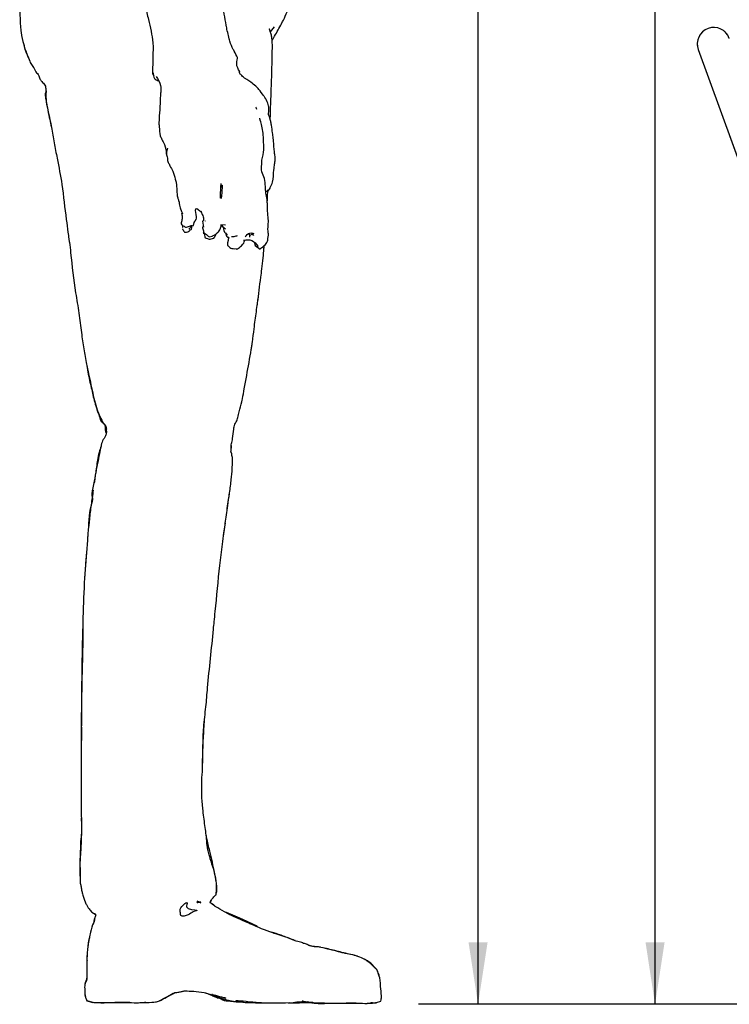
# Paper-space layout 'Sheet9' of a CAD drawing. Header units: inches. Extents: x 2.34 to 9.39, y 0.52 to 7.47.
# Tile 1 of 32: x 2.34 to 3.83, y 1.99 to 4.06. Entities that reach past the tile are written whole.
import ezdxf

# ---------------------------------------------------------------- set-up
doc = ezdxf.new("R2010")
doc.units = ezdxf.units.IN
doc.header["$MEASUREMENT"] = 0
doc.linetypes.add('PHANTOM', pattern=[0.5, 0.25, -0.05, 0.05, -0.05, 0.05, -0.05])
doc.layers.add('FORMAT', color=7, linetype='Continuous')
doc.styles.add('SLDTEXTSTYLE0', font='TXT', dxfattribs={"width": 0.75})
doc.dimstyles.new('SLDDIMSTYLE11', dxfattribs={"dimtxt": 0.104167, "dimasz": 0.13, "dimexe": 0, "dimexo": 0.0625, "dimgap": 0.026042, "dimtad": 0, "dimtih": 1, "dimtoh": 1, "dimdec": 1, "dimlfac": 18, "dimrnd": 1e-09, "dimzin": 12, "dimdsep": 46, "dimtxsty": 'SLDTEXTSTYLE0', "dimsah": 1, "dimcen": 0.09, "dimadec": 0, "dimazin": 3, "dimtfac": 1, "dimtdec": 1, "dimtofl": 0, "dimtmove": 0, "dimatfit": 3, "dimfxl": 1, "dimfrac": 2, "dimtolj": 1, "dimtzin": 12, "dimarcsym": 0})

# ---------------------------------------------------------------- blocks, each defined once
blk = doc.blocks.new('_D_76')
at = {"layer": 'FORMAT', "color": 7}
for p, q in [((5.9692, 6.7509), (3.1807, 6.7509)), ((3.3057, 6.7509), (3.3057, 5.1785)), ((3.1518, 5.1574), (3.1201, 5.1574)), ((3.1201, 5.1574), (3.1201, 4.9919)), ((3.4596, 5.1574), (3.4913, 5.1574)), ((3.4913, 5.1574), (3.4913, 4.9919)), ((3.1201, 4.9919), (3.1518, 4.9919)), ((3.4913, 4.9919), (3.4596, 4.9919)), ((3.3057, 1.9861), (3.3057, 4.8319)), ((4.0576, 1.9861), (3.1807, 1.9861))]:
    blk.add_line(p, q, dxfattribs=at)
for points in [[(3.3057, 6.7509), (3.2857, 6.6209), (3.3257, 6.6209)], [(3.3057, 1.9861), (3.3257, 2.1161), (3.2857, 2.1161)]]:
    blk.add_solid(points, dxfattribs=at)
at = {"layer": 'FORMAT', "color": 7, "char_height": 0.10417, "attachment_point": 1, "style": 'SLDTEXTSTYLE0'}
for s, insert in [('2178', (3.1518, 5.1261)), ('85.8', (3.1711, 4.9661))]:
    blk.add_mtext(s, dxfattribs=dict(at, insert=insert))
blk = doc.blocks.new('_D_78')
at = {"layer": 'FORMAT', "color": 7}
for p, q in [((4.8516, 5.714), (3.553, 5.714)), ((3.678, 5.714), (3.678, 4.5406)), ((3.524, 4.5195), (3.4923, 4.5195)), ((3.4923, 4.5195), (3.4923, 4.354)), ((3.8319, 4.5195), (3.8636, 4.5195)), ((3.8636, 4.5195), (3.8636, 4.354)), ((3.4923, 4.354), (3.524, 4.354)), ((3.8636, 4.354), (3.8319, 4.354)), ((3.678, 1.9861), (3.678, 4.194)), ((4.0576, 1.9861), (3.553, 1.9861))]:
    blk.add_line(p, q, dxfattribs=at)
for points in [[(3.678, 5.714), (3.658, 5.584), (3.698, 5.584)], [(3.678, 1.9861), (3.698, 2.1161), (3.658, 2.1161)]]:
    blk.add_solid(points, dxfattribs=at)
at = {"layer": 'FORMAT', "color": 7, "char_height": 0.10417, "attachment_point": 1, "style": 'SLDTEXTSTYLE0'}
for s, insert in [('1704', (3.524, 4.4883)), ('67.1', (3.5433, 4.3283))]:
    blk.add_mtext(s, dxfattribs=dict(at, insert=insert))

psp = doc.layouts.new('Sheet9')

# ---------------------------------------------------------------- linework, layer by layer
at = {"color": 7, "linetype": 'Continuous', "lineweight": 25}
for p, q in [((2.86899, 4.02998), (2.8773, 4.04088)), ((3.76895, 3.99275), (3.86396, 3.73172)), ((2.62119, 3.9422), (2.62338, 3.93866)), ((2.76545, 3.71133), (2.76545, 3.71133)), ((2.69723, 3.61509), (2.70372, 3.62243)), ((2.70682, 3.62344), (2.70876, 3.6295)), ((2.72643, 3.63254), (2.72803, 3.61996)), ((2.72772, 3.62239), (2.7269, 3.61996)), ((2.73142, 3.63273), (2.7314, 3.63247)), ((2.76461, 3.62504), (2.77478, 3.62434)), ((2.68402, 3.61567), (2.68389, 3.61567)), ((2.68419, 3.61641), (2.68402, 3.61567)), ((2.72864, 3.60919), (2.7279, 3.60739)), ((2.82566, 3.59851), (2.82519, 3.60686)), ((2.83074, 3.60492), (2.82547, 3.6019)), ((2.82892, 3.60695), (2.83307, 3.60232)), ((2.73134, 3.59801), (2.73158, 3.59809)), ((2.73985, 3.59927), (2.74674, 3.60093)), ((2.81394, 3.59053), (2.81582, 3.59243)), ((2.81397, 3.59049), (2.81395, 3.59055)), ((2.78671, 3.1456), (2.78656, 3.14626)), ((2.78673, 3.14798), (2.78681, 3.16085)), ((2.77035, 2.97037), (2.77421, 2.99842)), ((2.7543, 2.21637), (2.7545, 2.21657)), ((2.7545, 2.21657), (2.75447, 2.21656)), ((2.75475, 2.21686), (2.75452, 2.21686)), ((2.7141, 2.20339), (2.72122, 2.20068)), ((2.7141, 2.20285), (2.72276, 2.19962)), ((2.48079, 1.99893), (2.48276, 1.99355)), ((2.48276, 1.99355), (2.4834, 1.99348)), ((2.48288, 1.99398), (2.4829, 1.99399)), ((2.75747, 2.00052), (2.75801, 2.00041)), ((2.91003, 1.98945), (2.91121, 1.98954)), ((2.91785, 1.99004), (2.93178, 1.99108)), ((2.92693, 1.98989), (2.93097, 1.99102)), ((2.93178, 1.99108), (2.93385, 1.99161)), ((2.93777, 1.9929), (2.93801, 1.99285)), ((3.10105, 1.99294), (3.10106, 1.99293))]:
    psp.add_line(p, q, dxfattribs=at)
at = {"color": 7, "linetype": 'PHANTOM', "lineweight": 18}
psp.add_line((3.76895, 3.99275), (3.86396, 3.73172), dxfattribs=at)
psp.add_line((3.76895, 3.99275), (3.86396, 3.73172), dxfattribs=at)
psp.add_line((3.76895, 3.99275), (3.86396, 3.73172), dxfattribs=at)
at = {"color": 7, "linetype": 'Continuous', "lineweight": 25, "flags": 128}
for points in [[(2.72992, 3.60546), (2.73125, 3.59989), (2.73134, 3.59801), (2.73134, 3.59801)], [(2.83575, 3.58601), (2.83669, 3.58135), (2.84712, 3.57347), (2.84793, 3.57461), (2.84793, 3.57461)], [(2.4829, 1.99399), (2.49438, 1.99092), (2.49719, 1.99022), (2.57276, 1.99092), (2.5416, 1.99018), (2.5677, 1.9896), (2.57182, 1.9896), (2.5729, 1.9898), (2.5729, 1.9898)]]:
    psp.add_lwpolyline(points, dxfattribs=at)
at = {"color": 7, "linetype": 'Continuous', "lineweight": 25}
psp.add_arc((3.80158, 4.00463), 0.03472, 20, 200, dxfattribs=at)
at = {"color": 7, "linetype": 'PHANTOM', "lineweight": 18}
psp.add_arc((3.80158, 4.00463), 0.03472, 20, 200, dxfattribs=at)
psp.add_arc((3.80158, 4.00463), 0.03472, 20, 200, dxfattribs=at)
psp.add_arc((3.80158, 4.00463), 0.03472, 20, 200, dxfattribs=at)
at = {"color": 7, "linetype": 'Continuous', "lineweight": 25}
for points, knots in [([(2.52295, 5.1838), (2.52301, 5.18427), (2.52318, 5.18553), (2.51692, 5.16448), (2.51726, 5.14388), (2.51225, 5.12205), (2.5099, 5.09633), (2.50759, 5.06369), (2.50318, 5.03116), (2.50299, 5.00987), (2.4996, 4.98027), (2.49881, 4.94624), (2.49757, 4.8829), (2.49774, 4.83564), (2.4978, 4.79012), (2.49776, 4.77243), (2.49852, 4.73803), (2.49975, 4.6991), (2.5002, 4.65956), (2.50008, 4.64411), (2.50039, 4.63019), (2.50193, 4.61875), (2.50448, 4.61283), (2.50499, 4.60697), (2.50997, 4.59898), (2.50565, 4.58705), (2.50504, 4.57548), (2.50591, 4.55893), (2.50711, 4.55727), (2.50608, 4.55148), (2.50545, 4.54022), (2.50764, 4.52193), (2.50948, 4.49343), (2.51634, 4.46627), (2.52258, 4.43659), (2.53356, 4.39953), (2.54109, 4.36189), (2.54932, 4.33293), (2.55405, 4.30965), (2.56543, 4.26487), (2.57975, 4.20903), (2.58885, 4.16026), (2.59691, 4.12359), (2.60375, 4.09528), (2.60885, 4.07206), (2.61467, 4.04452), (2.6211, 4.02012), (2.62254, 3.99363), (2.62077, 3.97804), (2.62172, 3.96507), (2.62093, 3.95324), (2.62107, 3.94729), (2.62119, 3.9422)], [0, 0, 0, 0, 0.0067381, 0.0178632, 0.0372607, 0.0638735, 0.066965, 0.0987921, 0.142778, 0.1451658, 0.1497543, 0.2151135, 0.2250888, 0.2990191, 0.3266385, 0.3324592, 0.3407111, 0.4075735, 0.4235077, 0.4343945, 0.4436305, 0.457409, 0.4586639, 0.4610419, 0.4731788, 0.4836686, 0.4864518, 0.5045246, 0.5068851, 0.5094873, 0.5237784, 0.5294389, 0.5535672, 0.590998, 0.594809, 0.6247373, 0.6815236, 0.6851022, 0.6952645, 0.7378863, 0.7951352, 0.8302354, 0.8543525, 0.8831539, 0.8988023, 0.9100595, 0.9492899, 0.9577231, 0.9721955, 0.986052, 0.9880702, 1, 1, 1, 1]), ([(2.79955, 3.97597), (2.79746, 3.98051), (2.79471, 3.98648), (2.78795, 3.99777), (2.78514, 4.00545), (2.78058, 4.02264), (2.77756, 4.0338), (2.77381, 4.0588), (2.7687, 4.08216), (2.76256, 4.12335), (2.75564, 4.16208), (2.75229, 4.20691), (2.7492, 4.25102), (2.74601, 4.29265), (2.74094, 4.35457), (2.73806, 4.40181), (2.73522, 4.43903), (2.73488, 4.44326), (2.73272, 4.4669), (2.73124, 4.48992), (2.72714, 4.5142), (2.72511, 4.52986), (2.72067, 4.55445), (2.71796, 4.57067), (2.71424, 4.5768), (2.71947, 4.58676), (2.72121, 4.59232), (2.72559, 4.60699), (2.72892, 4.61788), (2.73335, 4.63336), (2.737, 4.65086), (2.74022, 4.67084), (2.74583, 4.70084), (2.75113, 4.7364), (2.75756, 4.7659), (2.75966, 4.7784), (2.76227, 4.79725), (2.76648, 4.82172), (2.77051, 4.87127), (2.77404, 4.90319), (2.777, 4.93095), (2.7788, 4.96142), (2.77404, 4.99682), (2.78526, 5.02682), (2.78587, 5.04655), (2.78858, 5.06447), (2.78927, 5.08206), (2.78994, 5.08999), (2.78872, 5.0982), (2.78843, 5.10773), (2.78865, 5.10818), (2.78874, 5.10836)], [0, 0, 0, 0, 0.0126788, 0.0166316, 0.0341798, 0.0388875, 0.0615437, 0.0634666, 0.1041773, 0.1225082, 0.1699259, 0.2044956, 0.2369651, 0.2829176, 0.3107947, 0.3959079, 0.4042236, 0.4056644, 0.4069656, 0.4654372, 0.4679081, 0.470139, 0.5117596, 0.5229076, 0.5271205, 0.5316562, 0.5503559, 0.5555673, 0.5692265, 0.5821964, 0.5969805, 0.6156171, 0.6332272, 0.6790564, 0.7102164, 0.7105485, 0.7113748, 0.7602182, 0.7753402, 0.8384958, 0.8452485, 0.8475167, 0.918158, 0.9275197, 0.9355572, 0.9694282, 0.9738622, 0.9797043, 0.9921977, 0.9968166, 1, 1, 1, 1]), ([(2.39968, 4.31078), (2.39879, 4.30889), (2.39679, 4.30464), (2.39781, 4.3045), (2.3937, 4.2985), (2.3812, 4.27887), (2.38314, 4.28095), (2.37234, 4.25989), (2.37523, 4.26533), (2.36359, 4.24035), (2.36167, 4.23586), (2.35816, 4.22726), (2.3536, 4.20548), (2.35143, 4.20233), (2.34784, 4.19019), (2.34593, 4.17763), (2.34448, 4.15868), (2.34237, 4.13819), (2.34153, 4.11995), (2.34165, 4.10391), (2.34146, 4.08444), (2.34218, 4.06321), (2.34282, 4.04638), (2.34482, 4.02465), (2.34852, 4.0084), (2.35421, 3.98936), (2.35992, 3.97575), (2.36565, 3.96128), (2.37141, 3.95569), (2.376, 3.94429), (2.38057, 3.94141), (2.38406, 3.93122), (2.38546, 3.92916), (2.39088, 3.92171), (2.39596, 3.91905), (2.39627, 3.9101), (2.39773, 3.90563), (2.39604, 3.89835), (2.39779, 3.87301), (2.40749, 3.8412), (2.41403, 3.79692), (2.42167, 3.75713), (2.43258, 3.70287), (2.43691, 3.65129), (2.44282, 3.61327), (2.44442, 3.597), (2.447, 3.58284), (2.45076, 3.54469), (2.45657, 3.4951), (2.46633, 3.43955), (2.47063, 3.4001), (2.47676, 3.36437), (2.48128, 3.33544), (2.48858, 3.30271), (2.49376, 3.27743), (2.49922, 3.25205), (2.50341, 3.23966), (2.50832, 3.22538), (2.5133, 3.21687), (2.51673, 3.20767), (2.52196, 3.2037), (2.52317, 3.19885), (2.52536, 3.19339), (2.52226, 3.19509), (2.52525, 3.18764), (2.52208, 3.18419), (2.5218, 3.17884), (2.51568, 3.17135), (2.51108, 3.154), (2.50716, 3.1316), (2.50257, 3.11057), (2.49911, 3.08776), (2.49088, 3.05753), (2.496, 3.0488), (2.48567, 3.01726), (2.48731, 2.99342), (2.48441, 2.96855), (2.48226, 2.9404), (2.47982, 2.91167), (2.47646, 2.85752), (2.47561, 2.82613), (2.47396, 2.78362), (2.47439, 2.75373), (2.47325, 2.69166), (2.47147, 2.64242), (2.47155, 2.60606), (2.47088, 2.55732), (2.47129, 2.48771), (2.47062, 2.39995), (2.47205, 2.34538), (2.4696, 2.30553), (2.46758, 2.27724), (2.46952, 2.25779), (2.46795, 2.24218), (2.47113, 2.23315), (2.47176, 2.2255), (2.47327, 2.21916), (2.47639, 2.20942), (2.47897, 2.20032), (2.48525, 2.19021), (2.48984, 2.18265), (2.49662, 2.17721), (2.50005, 2.1766), (2.50106, 2.17523), (2.50138, 2.17479)], [0, 0, 0, 0, 0.0085466, 0.0191601, 0.0234969, 0.0300131, 0.050281, 0.0522258, 0.0581814, 0.077028, 0.0832311, 0.0943189, 0.097945, 0.1088446, 0.1132322, 0.115285, 0.1284073, 0.1374516, 0.1442029, 0.1507192, 0.1585515, 0.1686085, 0.17929, 0.1849377, 0.1958744, 0.1999837, 0.2117229, 0.214151, 0.2191362, 0.2245729, 0.2272322, 0.2304882, 0.2354746, 0.2372781, 0.2426324, 0.2444498, 0.2474167, 0.2518635, 0.2522317, 0.2810598, 0.2949643, 0.3088553, 0.3323672, 0.3638966, 0.3752651, 0.3811564, 0.3842548, 0.3936699, 0.4289895, 0.447136, 0.4644239, 0.478806, 0.4926743, 0.5012778, 0.5208649, 0.5251866, 0.5339235, 0.5370069, 0.544806, 0.548097, 0.5515075, 0.5531665, 0.5553877, 0.5616298, 0.5631965, 0.5677146, 0.5709486, 0.5737465, 0.5790622, 0.5954866, 0.6011864, 0.6059963, 0.6258714, 0.6274269, 0.6335915, 0.6589783, 0.662087, 0.6648106, 0.6944929, 0.6983013, 0.7329543, 0.7340311, 0.751798, 0.7704312, 0.8120353, 0.8136101, 0.8161204, 0.8732305, 0.9009554, 0.926538, 0.9414138, 0.9517236, 0.961512, 0.9673324, 0.970686, 0.9737639, 0.9770961, 0.9793098, 0.9865283, 0.9894247, 0.9940933, 0.9979611, 0.9993524, 1, 1, 1, 1]), ([(2.87252, 4.01232), (2.87314, 4.01337), (2.87493, 4.01636), (2.88135, 4.02746), (2.88913, 4.0412), (2.89788, 4.05778), (2.90462, 4.07364), (2.91068, 4.08846), (2.91405, 4.09849), (2.91835, 4.11433), (2.9245, 4.12952), (2.92934, 4.15227), (2.93207, 4.17037), (2.93543, 4.18978), (2.93934, 4.21188), (2.94257, 4.23804), (2.9472, 4.26043), (2.94974, 4.28086), (2.94979, 4.28371), (2.94981, 4.28504)], [0, 0, 0, 0, 0.0134767, 0.0382045, 0.1392279, 0.1686847, 0.2338737, 0.3157948, 0.3345172, 0.3478193, 0.4886821, 0.4940932, 0.5828851, 0.6829623, 0.6949585, 0.8154545, 0.9392418, 0.9717134, 1, 1, 1, 1]), ([(2.86851, 3.84687), (2.86931, 3.8686), (2.87033, 3.8959), (2.87183, 3.94086), (2.87245, 3.96667), (2.87302, 3.99572), (2.87339, 4.00881), (2.87127, 4.02298), (2.86887, 4.03067), (2.86636, 4.03735), (2.86745, 4.0367), (2.86799, 4.03637)], [0, 0, 0, 0, 0.3234956, 0.4063747, 0.6691, 0.708146, 0.8337018, 0.8834959, 0.924913, 0.9622506, 1, 1, 1, 1]), ([(2.34879, 4.00934), (2.34879, 4.00934), (2.3488, 4.00928), (2.34881, 4.00923), (2.34883, 4.00919)], [0, 0, 0, 0, 0.1324381, 1, 1, 1, 1]), ([(2.35031, 4.00263), (2.35117, 3.99844), (2.3526, 3.99146), (2.35782, 3.98143), (2.35945, 3.97603), (2.36115, 3.97268), (2.36124, 3.97251)], [0, 0, 0, 0, 0.39715, 0.6603578, 0.9825294, 1, 1, 1, 1]), ([(2.8043, 3.94669), (2.80122, 3.95151), (2.79585, 3.95992), (2.80038, 3.9773), (2.79974, 3.97628), (2.79955, 3.97597)], [0, 0, 0, 0, 0.4846699, 0.844278, 1, 1, 1, 1]), ([(2.3679, 3.95929), (2.3682, 3.95865), (2.36859, 3.9578), (2.3695, 3.95628), (2.36964, 3.95649), (2.37009, 3.95612), (2.3701, 3.95611)], [0, 0, 0, 0, 0.4737924, 0.6224661, 0.9915313, 1, 1, 1, 1]), ([(2.62212, 3.94392), (2.62234, 3.93948), (2.62273, 3.93156), (2.62993, 3.92873), (2.63308, 3.92749)], [0, 0, 0, 0, 0.5615658, 1, 1, 1, 1]), ([(2.62858, 3.93648), (2.63265, 3.93044), (2.63944, 3.92037), (2.63849, 3.90831), (2.6381, 3.90348)], [0, 0, 0, 0, 0.5995762, 1, 1, 1, 1]), ([(2.87483, 3.80669), (2.87444, 3.8103), (2.8735, 3.81911), (2.87134, 3.83128), (2.87009, 3.8409), (2.86838, 3.84829), (2.86329, 3.85789), (2.8662, 3.86389), (2.86564, 3.86837), (2.86563, 3.87269), (2.86341, 3.88106), (2.8592, 3.88917), (2.85578, 3.89427), (2.8516, 3.90004), (2.84689, 3.90737), (2.83664, 3.91767), (2.82901, 3.9233), (2.82087, 3.9289), (2.81187, 3.93404), (2.80762, 3.94107), (2.80458, 3.94128), (2.80379, 3.94632), (2.80411, 3.94655), (2.8043, 3.94669)], [0, 0, 0, 0, 0.06217, 0.1515334, 0.1916211, 0.2156376, 0.2735179, 0.3447076, 0.3489235, 0.3522996, 0.414756, 0.4868052, 0.5036903, 0.5137742, 0.6021708, 0.6525958, 0.7398845, 0.7976702, 0.8299215, 0.906845, 0.9808507, 0.9889712, 1, 1, 1, 1]), ([(2.39652, 3.90991), (2.39652, 3.90983), (2.39651, 3.90943), (2.3972, 3.90428), (2.39458, 3.90124), (2.39551, 3.89222), (2.39701, 3.88488), (2.39922, 3.87289), (2.40364, 3.85102), (2.4077, 3.83233), (2.4101, 3.82128)], [0, 0, 0, 0, 0.00881148, 0.04882713, 0.1365121, 0.25111784, 0.28332348, 0.38507143, 0.63606885, 1, 1, 1, 1]), ([(2.6381, 3.90348), (2.6381, 3.90343), (2.6381, 3.90083), (2.63735, 3.89529), (2.63676, 3.87091), (2.63519, 3.8539), (2.63453, 3.84189), (2.63427, 3.8364), (2.63584, 3.82678), (2.63535, 3.81498), (2.63949, 3.80651), (2.64078, 3.80387)], [0, 0, 0, 0, 0.0023606, 0.1178008, 0.3296383, 0.575677, 0.6391863, 0.6635773, 0.7378849, 0.9184275, 1, 1, 1, 1]), ([(2.84017, 3.86705), (2.83972, 3.86818), (2.83906, 3.86986), (2.83868, 3.87135), (2.83856, 3.87184)], [0, 0, 0, 0, 0.6740991, 1, 1, 1, 1]), ([(2.86254, 3.66906), (2.86237, 3.67087), (2.86198, 3.67503), (2.86153, 3.68366), (2.85818, 3.69472), (2.85869, 3.70978), (2.85617, 3.72532), (2.84979, 3.73738), (2.8507, 3.74946), (2.85046, 3.7638), (2.85541, 3.77617), (2.85452, 3.79514), (2.85514, 3.81371), (2.8492, 3.84042), (2.84651, 3.84589), (2.84668, 3.84769), (2.8468, 3.849)], [0, 0, 0, 0, 0.02775066, 0.06397218, 0.13640971, 0.21184873, 0.29977756, 0.37680112, 0.41896322, 0.48260114, 0.59661968, 0.61377879, 0.77520806, 0.91163873, 0.93546674, 1, 1, 1, 1]), ([(2.64078, 3.80387), (2.64276, 3.80049), (2.64848, 3.79071), (2.6493, 3.78022), (2.64984, 3.77336)], [0, 0, 0, 0, 0.3463124, 1, 1, 1, 1]), ([(2.87741, 3.77782), (2.87674, 3.78531), (2.87586, 3.79502), (2.87502, 3.80452), (2.87483, 3.80669)], [0, 0, 0, 0, 0.772067, 1, 1, 1, 1]), ([(2.65256, 3.78557), (2.65148, 3.7818), (2.64948, 3.77488), (2.65143, 3.76798), (2.65232, 3.76485)], [0, 0, 0, 0, 0.545253, 1, 1, 1, 1]), ([(2.86853, 3.70268), (2.87046, 3.70652), (2.87635, 3.7182), (2.8747, 3.73213), (2.87668, 3.74314), (2.87722, 3.74829), (2.87815, 3.75683), (2.87953, 3.76369), (2.87802, 3.77227), (2.87794, 3.77251), (2.87743, 3.77745), (2.87742, 3.77773), (2.87741, 3.77782)], [0, 0, 0, 0, 0.1536446, 0.4673124, 0.4994241, 0.5570421, 0.6816746, 0.8007497, 0.828316, 0.9883992, 0.9959787, 1, 1, 1, 1]), ([(2.65232, 3.76485), (2.65241, 3.76155), (2.65254, 3.75715), (2.65515, 3.75378), (2.6558, 3.75293)], [0, 0, 0, 0, 0.7473656, 1, 1, 1, 1]), ([(2.6558, 3.75293), (2.65634, 3.75152), (2.65835, 3.7462), (2.66533, 3.7362), (2.6675, 3.72611), (2.66876, 3.72029)], [0, 0, 0, 0, 0.1313401, 0.4989247, 1, 1, 1, 1]), ([(2.66876, 3.72029), (2.6693, 3.71894), (2.67052, 3.7159), (2.67055, 3.71319), (2.67057, 3.71168)], [0, 0, 0, 0, 0.4424702, 1, 1, 1, 1]), ([(2.67077, 3.71351), (2.67137, 3.70776), (2.67255, 3.69641), (2.67222, 3.68497), (2.67723, 3.67326), (2.67744, 3.66545), (2.68067, 3.65506), (2.68271, 3.65063), (2.68418, 3.64744)], [0, 0, 0, 0, 0.2333232, 0.4604038, 0.5447088, 0.7358524, 0.8096396, 1, 1, 1, 1]), ([(2.76588, 3.68525), (2.76559, 3.68413), (2.76255, 3.6725), (2.76406, 3.69298), (2.76542, 3.71148)], [0, 0, 0, 0, 0.09648795, 1, 1, 1, 1]), ([(2.76545, 3.70345), (2.76576, 3.70473), (2.76831, 3.71529), (2.7669, 3.69638), (2.76566, 3.67976)], [0, 0, 0, 0, 0.1211528, 1, 1, 1, 1]), ([(2.85888, 3.69629), (2.85924, 3.69596), (2.86228, 3.6932), (2.8685, 3.6999), (2.86853, 3.70236), (2.86853, 3.70268)], [0, 0, 0, 0, 0.1044978, 0.8850343, 1, 1, 1, 1]), ([(2.86229, 3.67192), (2.8626, 3.6777), (2.86307, 3.6864), (2.86337, 3.69509), (2.86348, 3.69801)], [0, 0, 0, 0, 0.6645904, 1, 1, 1, 1]), ([(2.8647, 3.63328), (2.86418, 3.63796), (2.86318, 3.64696), (2.86274, 3.6619), (2.86254, 3.66906)], [0, 0, 0, 0, 0.5200715, 1, 1, 1, 1]), ([(2.68194, 3.64964), (2.68254, 3.64675), (2.68396, 3.63993), (2.68272, 3.63319), (2.67996, 3.62588), (2.68464, 3.62265), (2.68577, 3.62187)], [0, 0, 0, 0, 0.2418313, 0.5696819, 0.8966078, 1, 1, 1, 1]), ([(2.70876, 3.6295), (2.70953, 3.63065), (2.71311, 3.63603), (2.71485, 3.64098), (2.70814, 3.6667), (2.7253, 3.64985), (2.7225, 3.65203), (2.7225, 3.65203)], [0, 0, 0, 0, 0.1008868, 0.473072, 0.7619762, 0.9999996, 1, 1, 1, 1]), ([(2.72278, 3.65388), (2.72372, 3.6513), (2.72542, 3.64665), (2.72815, 3.64099), (2.72843, 3.63192), (2.72705, 3.63235), (2.72643, 3.63254)], [0, 0, 0, 0, 0.24331329, 0.43911594, 0.75013287, 1, 1, 1, 1]), ([(2.68389, 3.62336), (2.68376, 3.62184), (2.6835, 3.61879), (2.68436, 3.61915), (2.6848, 3.61933)], [0, 0, 0, 0, 0.4968507, 1, 1, 1, 1]), ([(2.68577, 3.62187), (2.68578, 3.62209), (2.68581, 3.62243), (2.69076, 3.61919), (2.69482, 3.62005), (2.70465, 3.62393), (2.70384, 3.62287), (2.70344, 3.62234)], [0, 0, 0, 0, 0.2018355, 0.3088186, 0.4606922, 0.7311594, 1, 1, 1, 1]), ([(2.70057, 3.61522), (2.70157, 3.615), (2.70382, 3.61453), (2.70369, 3.61954), (2.70362, 3.62232)], [0, 0, 0, 0, 0.446778, 1, 1, 1, 1]), ([(2.70344, 3.62234), (2.70519, 3.62285), (2.70699, 3.62337), (2.70683, 3.62344), (2.70682, 3.62344)], [0, 0, 0, 0, 0.9728035, 1, 1, 1, 1]), ([(2.75828, 3.60833), (2.76034, 3.61064), (2.76438, 3.61516), (2.76497, 3.62127), (2.76525, 3.62426)], [0, 0, 0, 0, 0.510807, 1, 1, 1, 1]), ([(2.76559, 3.62382), (2.76559, 3.62382), (2.76575, 3.62362), (2.77002, 3.61974), (2.7743, 3.61586)], [0, 0, 0, 0, 0.0000019, 1, 1, 1, 1]), ([(2.86187, 3.58846), (2.86211, 3.5888), (2.86304, 3.59016), (2.86558, 3.60624), (2.86323, 3.60997), (2.86415, 3.62368), (2.8647, 3.63171)], [0, 0, 0, 0, 0.08168331, 0.32825616, 0.60645085, 1, 1, 1, 1]), ([(2.8647, 3.63171), (2.86473, 3.63195), (2.86478, 3.63236), (2.86472, 3.63301), (2.8647, 3.63328)], [0, 0, 0, 0, 0.5889171, 1, 1, 1, 1]), ([(2.68389, 3.61567), (2.68552, 3.61316), (2.68716, 3.61063), (2.68835, 3.60914), (2.68836, 3.60913)], [0, 0, 0, 0, 0.9913623, 1, 1, 1, 1]), ([(2.68836, 3.60913), (2.68836, 3.60913), (2.68835, 3.60848), (2.69744, 3.60941), (2.69704, 3.61087), (2.69698, 3.61109)], [0, 0, 0, 0, 0.0034998, 0.8457318, 1, 1, 1, 1]), ([(2.69698, 3.61109), (2.69761, 3.61136), (2.69993, 3.61235), (2.7003, 3.61401), (2.70057, 3.61522)], [0, 0, 0, 0, 0.2705842, 1, 1, 1, 1]), ([(2.7269, 3.61996), (2.72603, 3.62029), (2.72515, 3.62063), (2.72582, 3.61994), (2.72583, 3.61993)], [0, 0, 0, 0, 0.9814561, 1, 1, 1, 1]), ([(2.72583, 3.61993), (2.72652, 3.61725), (2.72779, 3.61237), (2.72909, 3.60749), (2.72969, 3.60528)], [0, 0, 0, 0, 0.5471401, 1, 1, 1, 1]), ([(2.7279, 3.60739), (2.72773, 3.60729), (2.72673, 3.60664), (2.72808, 3.60689), (2.7292, 3.60709)], [0, 0, 0, 0, 0.1683859, 1, 1, 1, 1]), ([(2.72969, 3.60528), (2.72968, 3.60528), (2.72917, 3.60476), (2.72998, 3.60543), (2.73079, 3.6061)], [0, 0, 0, 0, 0.0096884, 1, 1, 1, 1]), ([(2.73079, 3.6061), (2.7314, 3.60587), (2.73499, 3.60455), (2.73799, 3.60053), (2.7395, 3.59958), (2.73961, 3.59951)], [0, 0, 0, 0, 0.1613658, 0.9405337, 1, 1, 1, 1]), ([(2.74674, 3.60093), (2.74736, 3.60127), (2.74942, 3.60239), (2.75295, 3.6039), (2.75522, 3.60588), (2.75732, 3.60785), (2.75795, 3.60816), (2.75828, 3.60833)], [0, 0, 0, 0, 0.1420529, 0.4727944, 0.7820398, 0.8850215, 1, 1, 1, 1]), ([(2.75026, 3.59686), (2.75044, 3.59709), (2.75238, 3.59968), (2.75359, 3.60277), (2.75469, 3.60558)], [0, 0, 0, 0, 0.0901871, 1, 1, 1, 1]), ([(2.77104, 3.61884), (2.77073, 3.61778), (2.76904, 3.61197), (2.77387, 3.607), (2.77782, 3.60294)], [0, 0, 0, 0, 0.1834723, 1, 1, 1, 1]), ([(2.77507, 3.6076), (2.775, 3.60743), (2.77369, 3.60413), (2.78124, 3.59511), (2.78009, 3.59909), (2.78093, 3.59878), (2.78113, 3.5987)], [0, 0, 0, 0, 0.020499, 0.389678, 0.8550592, 1, 1, 1, 1]), ([(2.79891, 3.60161), (2.79803, 3.60117), (2.79423, 3.59931), (2.79013, 3.59942), (2.78699, 3.5995)], [0, 0, 0, 0, 0.232813, 1, 1, 1, 1]), ([(2.81562, 3.59909), (2.81868, 3.60267), (2.82381, 3.60866), (2.83107, 3.60719), (2.83398, 3.6066)], [0, 0, 0, 0, 0.598321, 1, 1, 1, 1]), ([(2.75452, 2.21686), (2.75468, 2.21794), (2.75557, 2.22396), (2.75605, 2.23182), (2.75493, 2.24558), (2.75331, 2.25605), (2.74982, 2.26835), (2.7471, 2.27844), (2.74277, 2.28988), (2.74022, 2.30175), (2.73608, 2.31238), (2.73501, 2.33466), (2.73094, 2.36283), (2.72797, 2.38561), (2.72437, 2.41771), (2.72468, 2.43868), (2.7249, 2.4599), (2.72488, 2.46282), (2.72736, 2.49193), (2.72624, 2.52813), (2.72904, 2.57588), (2.73339, 2.61034), (2.73896, 2.67914), (2.74585, 2.7386), (2.7508, 2.79219), (2.75569, 2.83656), (2.76005, 2.89125), (2.76777, 2.94609), (2.77124, 2.98037), (2.77641, 3.01128), (2.77943, 3.03944), (2.78383, 3.066), (2.78593, 3.08433), (2.78828, 3.10251), (2.78867, 3.11355), (2.78907, 3.12339), (2.78989, 3.13474), (2.78757, 3.13858), (2.78754, 3.14446), (2.78498, 3.14781), (2.78757, 3.15198), (2.78619, 3.15687), (2.78628, 3.16129), (2.78815, 3.16627), (2.78939, 3.17558), (2.79147, 3.19024), (2.79242, 3.20216), (2.79548, 3.20872), (2.7996, 3.21467), (2.80095, 3.22211), (2.80396, 3.23463), (2.80733, 3.24774), (2.81113, 3.26378), (2.81434, 3.2824), (2.82061, 3.3166), (2.82628, 3.34733), (2.83, 3.37052), (2.8322, 3.38491), (2.83411, 3.40255), (2.83767, 3.42986), (2.84289, 3.46596), (2.84696, 3.50181), (2.85142, 3.53381), (2.85385, 3.55413), (2.85476, 3.57027), (2.85599, 3.57954), (2.8563, 3.58186)], [0, 0, 0, 0, 0.0023571, 0.0130753, 0.0166193, 0.0326332, 0.0356102, 0.0441991, 0.0550424, 0.0617459, 0.0706539, 0.0841074, 0.1072644, 0.1330693, 0.1333086, 0.1766983, 0.1779937, 0.1788904, 0.1829688, 0.2410164, 0.2557855, 0.2867731, 0.3152795, 0.4041646, 0.4154526, 0.4307486, 0.5007008, 0.5328796, 0.5499161, 0.5744706, 0.6012559, 0.6111686, 0.6323667, 0.6408429, 0.6506569, 0.6557434, 0.6628753, 0.6729266, 0.6742132, 0.6754237, 0.6816542, 0.6860358, 0.6867299, 0.6919379, 0.7028162, 0.717083, 0.7203717, 0.7287359, 0.7323181, 0.7357402, 0.7448088, 0.7602039, 0.7647522, 0.7802212, 0.8008727, 0.8404961, 0.8468122, 0.85173, 0.8717263, 0.8852077, 0.9107551, 0.9506048, 0.9630436, 0.9799887, 0.9950087, 1, 1, 1, 1]), ([(2.73158, 3.59809), (2.73324, 3.5972), (2.73589, 3.59577), (2.74181, 3.59392), (2.74648, 3.59564), (2.74986, 3.59671), (2.75026, 3.59684)], [0, 0, 0, 0, 0.2854059, 0.4546762, 0.9352238, 1, 1, 1, 1]), ([(2.75026, 3.59684), (2.75031, 3.5968), (2.75042, 3.59671), (2.75031, 3.59681), (2.75026, 3.59686)], [0, 0, 0, 0, 0.5580422, 1, 1, 1, 1]), ([(2.77926, 3.58904), (2.77854, 3.58575), (2.77771, 3.58195), (2.77916, 3.58106), (2.77935, 3.58094)], [0, 0, 0, 0, 0.8675641, 1, 1, 1, 1]), ([(2.78113, 3.5987), (2.78089, 3.59672), (2.78061, 3.5944), (2.77965, 3.59014), (2.77936, 3.58935), (2.77926, 3.58904)], [0, 0, 0, 0, 0.784647, 0.9185041, 1, 1, 1, 1]), ([(2.77935, 3.58094), (2.7812, 3.57892), (2.78435, 3.57548), (2.79114, 3.57422), (2.79509, 3.57441), (2.79715, 3.57451)], [0, 0, 0, 0, 0.4036881, 0.6884022, 1, 1, 1, 1]), ([(2.79715, 3.57451), (2.79747, 3.57375), (2.79808, 3.57225), (2.81201, 3.58266), (2.81513, 3.59171), (2.81434, 3.59088), (2.81397, 3.59049)], [0, 0, 0, 0, 0.1996692, 0.3934732, 0.7113607, 1, 1, 1, 1]), ([(2.81257, 3.59255), (2.81875, 3.59322), (2.83161, 3.59461), (2.83899, 3.58434), (2.84283, 3.57899)], [0, 0, 0, 0, 0.4797717, 1, 1, 1, 1]), ([(2.84793, 3.57461), (2.84865, 3.57517), (2.85264, 3.57826), (2.86065, 3.5849), (2.86156, 3.58756), (2.86187, 3.58846)], [0, 0, 0, 0, 0.1276092, 0.704478, 1, 1, 1, 1]), ([(2.84099, 3.45351), (2.84136, 3.45601), (2.84204, 3.46068), (2.84275, 3.46565), (2.84328, 3.46943), (2.84365, 3.47323), (2.84403, 3.47673), (2.84426, 3.47888)], [0, 0, 0, 0, 0.2965247, 0.5537002, 0.5879655, 0.7456692, 1, 1, 1, 1]), ([(2.48308, 3.32799), (2.48352, 3.32524), (2.48495, 3.31638), (2.48793, 3.29701), (2.49336, 3.27855), (2.49795, 3.25525), (2.50234, 3.24251), (2.50516, 3.23154), (2.50911, 3.22532), (2.50905, 3.2136), (2.51955, 3.20574), (2.52196, 3.19971), (2.52051, 3.19389), (2.52296, 3.18806), (2.52333, 3.187), (2.52345, 3.18666)], [0, 0, 0, 0, 0.0527291, 0.1696671, 0.3696919, 0.4168494, 0.6200438, 0.6238022, 0.629925, 0.7677187, 0.8104735, 0.8615308, 0.9304391, 0.9776631, 1, 1, 1, 1]), ([(2.51274, 3.1594), (2.51123, 3.15494), (2.5081, 3.14576), (2.50431, 3.12528), (2.50225, 3.11012), (2.50091, 3.10024)], [0, 0, 0, 0, 0.2468472, 0.5088192, 1, 1, 1, 1]), ([(2.78917, 3.12676), (2.78918, 3.12704), (2.7893, 3.12912), (2.78965, 3.13376), (2.78887, 3.13614), (2.78845, 3.13744)], [0, 0, 0, 0, 0.0675565, 0.4902591, 1, 1, 1, 1]), ([(2.50018, 3.09531), (2.49999, 3.09402), (2.49933, 3.08959), (2.49878, 3.08515), (2.49839, 3.08201)], [0, 0, 0, 0, 0.2922563, 1, 1, 1, 1]), ([(2.49634, 3.06675), (2.49474, 3.05638), (2.49157, 3.0359), (2.48868, 3.0106), (2.48737, 2.99571), (2.48696, 2.99102)], [0, 0, 0, 0, 0.4125111, 0.8147994, 1, 1, 1, 1]), ([(2.7778, 3.02452), (2.77823, 3.02772), (2.7798, 3.03947), (2.78193, 3.05173), (2.78289, 3.06068), (2.78293, 3.06102)], [0, 0, 0, 0, 0.2642717, 0.971281, 1, 1, 1, 1]), ([(2.48185, 2.93477), (2.48131, 2.92935), (2.48027, 2.91894), (2.47974, 2.90847), (2.47948, 2.90344)], [0, 0, 0, 0, 0.52063185, 1, 1, 1, 1]), ([(2.47441, 2.78834), (2.47434, 2.78632), (2.4732, 2.75158), (2.47252, 2.6973), (2.47102, 2.61767), (2.47122, 2.56982), (2.47127, 2.54153), (2.47127, 2.54064)], [0, 0, 0, 0, 0.02457093, 0.42093264, 0.65714217, 0.98915611, 1, 1, 1, 1]), ([(2.72584, 2.48863), (2.72669, 2.51487), (2.72761, 2.54363), (2.72999, 2.57898), (2.73087, 2.58831), (2.73151, 2.59514)], [0, 0, 0, 0, 0.73653125, 0.80745817, 1, 1, 1, 1]), ([(2.47105, 2.37719), (2.47147, 2.36553), (2.47211, 2.34757), (2.4692, 2.32665), (2.46923, 2.31146), (2.46816, 2.29273), (2.46768, 2.2757), (2.4679, 2.25997), (2.46852, 2.2542), (2.46889, 2.25066)], [0, 0, 0, 0, 0.2733974, 0.4214841, 0.5093484, 0.6288383, 0.8638815, 0.9166413, 1, 1, 1, 1]), ([(2.7545, 2.24504), (2.75411, 2.24813), (2.7535, 2.25311), (2.75236, 2.25911), (2.74894, 2.27635), (2.74313, 2.30214), (2.73626, 2.32851), (2.73434, 2.33953), (2.7337, 2.34189), (2.73346, 2.34277)], [0, 0, 0, 0, 0.094434, 0.1526211, 0.1795499, 0.6446023, 0.923083, 0.9710023, 1, 1, 1, 1]), ([(2.47026, 2.23533), (2.4705, 2.23362), (2.47081, 2.2314), (2.47133, 2.22935), (2.47144, 2.22889)], [0, 0, 0, 0, 0.7729792, 1, 1, 1, 1]), ([(2.75454, 2.21701), (2.75522, 2.21983), (2.75624, 2.22408), (2.75682, 2.23103), (2.75605, 2.2349), (2.75556, 2.23734)], [0, 0, 0, 0, 0.4208437, 0.6342319, 1, 1, 1, 1]), ([(2.74225, 2.19971), (2.7428, 2.20149), (2.74422, 2.20617), (2.74627, 2.20728), (2.74989, 2.21191), (2.75249, 2.21456), (2.75475, 2.21686)], [0, 0, 0, 0, 0.2136854, 0.5593317, 0.6180778, 1, 1, 1, 1]), ([(2.70622, 2.18084), (2.71123, 2.1822), (2.72336, 2.1855), (2.68575, 2.18412), (2.69892, 2.2068), (2.67583, 2.18801), (2.68045, 2.17901), (2.67903, 2.16918), (2.69702, 2.17339), (2.70333, 2.1785), (2.70622, 2.18084)], [0, 0, 0, 0, 0.1407088, 0.3408632, 0.4369287, 0.6048485, 0.689688, 0.7584842, 0.8895552, 1, 1, 1, 1]), ([(2.71938, 2.19947), (2.71912, 2.2), (2.71825, 2.20179), (2.71567, 2.20039), (2.71385, 2.19941)], [0, 0, 0, 0, 0.2979393, 1, 1, 1, 1]), ([(2.72271, 2.20093), (2.71967, 2.20059), (2.71579, 2.20015), (2.71514, 2.19943), (2.715, 2.19927)], [0, 0, 0, 0, 0.785006, 1, 1, 1, 1]), ([(3.10106, 1.99293), (3.10182, 1.99601), (3.10259, 1.99912), (3.1026, 2.00236), (3.10253, 2.00305), (3.10211, 2.00998), (3.10083, 2.01913), (3.10025, 2.03096), (3.1001, 2.03918), (3.0965, 2.04795), (3.09537, 2.05675), (3.08742, 2.06345), (3.08032, 2.07182), (3.07225, 2.07727), (3.06747, 2.08073), (3.06371, 2.08195), (3.04758, 2.09025), (3.02863, 2.09206), (3.01047, 2.09733), (2.99326, 2.10109), (2.97904, 2.10524), (2.9652, 2.10758), (2.95713, 2.10676), (2.94744, 2.11056), (2.94721, 2.11207), (2.93908, 2.11396), (2.93235, 2.11709), (2.92543, 2.11772), (2.90555, 2.12622), (2.88997, 2.13088), (2.86003, 2.14114), (2.84015, 2.14874), (2.81019, 2.16288), (2.7908, 2.17025), (2.77003, 2.18235), (2.75768, 2.18857), (2.7502, 2.19395), (2.7457, 2.19726), (2.74237, 2.19971)], [0, 0, 0, 0, 0.0199587, 0.0202116, 0.0205944, 0.0243307, 0.0655886, 0.0793235, 0.1018946, 0.1171088, 0.1400729, 0.1538748, 0.1846942, 0.2110054, 0.2154221, 0.2215164, 0.2538224, 0.3234965, 0.3481827, 0.3883123, 0.4322486, 0.4507248, 0.4724205, 0.5031796, 0.5149545, 0.5311577, 0.5419264, 0.5739732, 0.5932802, 0.6717328, 0.6863464, 0.7931666, 0.8107862, 0.8978786, 0.9219368, 0.9668246, 0.9754466, 1, 1, 1, 1]), ([(2.74238, 2.1997), (2.74297, 2.20135), (2.74377, 2.20362), (2.74496, 2.20563), (2.74529, 2.20617)], [0, 0, 0, 0, 0.7293002, 1, 1, 1, 1]), ([(2.75425, 2.19109), (2.75359, 2.19165), (2.74983, 2.19485), (2.74582, 2.1975), (2.74249, 2.19968)], [0, 0, 0, 0, 0.17328607, 1, 1, 1, 1]), ([(2.50169, 2.1745), (2.50044, 2.1707), (2.499, 2.16635), (2.49855, 2.1605), (2.4943, 2.1525), (2.49157, 2.14285), (2.48759, 2.1239), (2.48504, 2.11123), (2.483, 2.08995), (2.48263, 2.0778), (2.48293, 2.05848), (2.48292, 2.04983), (2.48294, 2.03783), (2.48034, 2.03377), (2.47843, 2.02706), (2.47815, 2.02178), (2.47831, 2.0149), (2.47876, 2.00832), (2.47933, 2.00293), (2.48094, 1.99839), (2.48213, 1.99568), (2.48288, 1.99398)], [0, 0, 0, 0, 0.066998, 0.0767691, 0.0958479, 0.2132381, 0.2483279, 0.4062542, 0.421061, 0.5942834, 0.6003964, 0.7325594, 0.7335188, 0.7934316, 0.8106301, 0.8447499, 0.8803789, 0.920478, 0.952164, 0.9698666, 1, 1, 1, 1]), ([(2.4872, 2.18761), (2.48743, 2.18722), (2.48835, 2.18572), (2.4894, 2.18439), (2.49018, 2.1834)], [0, 0, 0, 0, 0.2564596, 1, 1, 1, 1]), ([(2.49119, 2.18218), (2.49188, 2.18142), (2.49442, 2.17863), (2.4982, 2.17671), (2.50095, 2.17531)], [0, 0, 0, 0, 0.2737725, 1, 1, 1, 1]), ([(2.50019, 2.17608), (2.50047, 2.17518), (2.50158, 2.17157), (2.49748, 2.16456), (2.49748, 2.15886), (2.49695, 2.15758), (2.49622, 2.15579), (2.49588, 2.15428), (2.49562, 2.15315)], [0, 0, 0, 0, 0.1637336, 0.6534895, 0.7792299, 0.8133317, 0.8593539, 1, 1, 1, 1]), ([(2.84099, 2.14941), (2.84149, 2.14937), (2.84525, 2.14906), (2.78058, 2.17816), (2.77572, 2.17914), (2.77535, 2.17922)], [0, 0, 0, 0, 0.1228024, 0.93277, 1, 1, 1, 1]), ([(2.92068, 2.11993), (2.91896, 2.12061), (2.9097, 2.12431), (2.90034, 2.12809), (2.89213, 2.13084), (2.88491, 2.13362), (2.8776, 2.1357), (2.87067, 2.13767)], [0, 0, 0, 0, 0.1045612, 0.5633899, 0.572005, 0.5936597, 1, 1, 1, 1]), ([(2.48819, 2.12566), (2.48759, 2.12362), (2.4868, 2.12089), (2.48565, 2.11533), (2.48543, 2.11154), (2.48524, 2.10847)], [0, 0, 0, 0, 0.359033, 0.4808306, 1, 1, 1, 1]), ([(2.95576, 2.10821), (2.95549, 2.10832), (2.95265, 2.10942), (2.94989, 2.11038), (2.94739, 2.11125)], [0, 0, 0, 0, 0.0959953, 1, 1, 1, 1]), ([(2.48368, 2.09246), (2.48363, 2.09186), (2.48336, 2.08907), (2.48296, 2.08613), (2.48288, 2.0836), (2.48292, 2.08153), (2.48305, 2.07963), (2.48317, 2.07792)], [0, 0, 0, 0, 0.1228946, 0.575952, 0.6051854, 0.6435657, 1, 1, 1, 1]), ([(2.96132, 2.10736), (2.96126, 2.10736), (2.9602, 2.10747), (2.95868, 2.10759), (2.95724, 2.1077)], [0, 0, 0, 0, 0.0580262, 1, 1, 1, 1]), ([(2.97455, 2.1059), (2.9742, 2.10599), (2.97325, 2.10621), (2.9725, 2.10625), (2.97204, 2.10628)], [0, 0, 0, 0, 0.3742966, 1, 1, 1, 1]), ([(3.05302, 2.08677), (3.05275, 2.0869), (3.05154, 2.08745), (3.04088, 2.09019), (3.01893, 2.09513), (2.99463, 2.10164), (2.98018, 2.10471), (2.97509, 2.10578)], [0, 0, 0, 0, 0.0113051, 0.0495523, 0.4225969, 0.7964469, 1, 1, 1, 1]), ([(3.09354, 2.05756), (3.09354, 2.05758), (3.09305, 2.05875), (3.08945, 2.06213), (3.08573, 2.06671), (3.0805, 2.07267), (3.07594, 2.07547), (3.07083, 2.07906), (3.06902, 2.07978), (3.06832, 2.08007)], [0, 0, 0, 0, 0.0015225, 0.1064138, 0.39596, 0.4988892, 0.8328925, 0.9348755, 1, 1, 1, 1]), ([(3.09791, 2.04467), (3.09789, 2.04486), (3.09752, 2.0479), (3.09633, 2.05053), (3.09521, 2.05299)], [0, 0, 0, 0, 0.0626448, 1, 1, 1, 1]), ([(2.48293, 2.04201), (2.48221, 2.03965), (2.48089, 2.03538), (2.47871, 2.03085), (2.47882, 2.02849), (2.47883, 2.02818)], [0, 0, 0, 0, 0.5170359, 0.9359973, 1, 1, 1, 1]), ([(2.47888, 2.0076), (2.47889, 2.00707), (2.47895, 2.00518), (2.47883, 2.00319), (2.4801, 2.0011), (2.48041, 2.00008), (2.48062, 1.99941)], [0, 0, 0, 0, 0.1790688, 0.6404003, 0.7635447, 1, 1, 1, 1]), ([(2.56071, 1.98981), (2.56472, 1.98972), (2.57554, 1.98946), (2.61466, 1.9896), (2.6297, 1.99157), (2.62791, 1.98968), (2.64478, 1.99816), (2.66186, 2.00736), (2.66609, 2.01028), (2.67715, 2.01189), (2.68403, 2.01454), (2.69889, 2.01381), (2.71736, 2.01403), (2.74482, 2.00697), (2.74214, 2.00649), (2.76037, 2.00135), (2.7736, 1.99531), (2.79093, 1.99278), (2.79731, 1.99204), (2.81546, 1.98971), (2.82787, 1.99003), (2.8444, 1.9897), (2.85527, 1.98948), (2.86479, 1.98929)], [0, 0, 0, 0, 0.0699626, 0.1889399, 0.1896703, 0.2744493, 0.2787588, 0.3598831, 0.369362, 0.3947516, 0.4400214, 0.4521319, 0.581081, 0.6092277, 0.6786066, 0.7158619, 0.7293554, 0.7947762, 0.8226762, 0.8746296, 0.9162922, 0.9266426, 1, 1, 1, 1]), ([(2.63719, 1.99432), (2.63956, 1.99542), (2.64406, 1.99751), (2.65802, 2.00547), (2.66464, 2.00923)], [0, 0, 0, 0, 0.5265885, 1, 1, 1, 1]), ([(2.65391, 2.00319), (2.65443, 2.00348), (2.65566, 2.00417), (2.66888, 2.01048), (2.66744, 2.0102), (2.66634, 2.00999)], [0, 0, 0, 0, 0.1496433, 0.3574523, 1, 1, 1, 1]), ([(2.66795, 2.01033), (2.67371, 2.0114), (2.683, 2.01313), (2.68726, 2.01397), (2.68888, 2.01428)], [0, 0, 0, 0, 0.6203134, 1, 1, 1, 1]), ([(2.73343, 2.00978), (2.73757, 2.00823), (2.74314, 2.00614), (2.75019, 2.0032), (2.752, 2.00244)], [0, 0, 0, 0, 0.7428649, 1, 1, 1, 1]), ([(2.74727, 2.0066), (2.74551, 2.00707), (2.7417, 2.00809), (2.80183, 1.99254), (2.72772, 2.01049), (2.76336, 1.99802), (2.74918, 2.00447), (2.76087, 1.99906), (2.76841, 1.99557)], [0, 0, 0, 0, 0.2054665, 0.4437318, 0.760749, 0.8201617, 0.8839607, 1, 1, 1, 1]), ([(2.4834, 1.99348), (2.48671, 1.99251), (2.49032, 1.99146), (2.49404, 1.99019), (2.49565, 1.99024), (2.49693, 1.99028)], [0, 0, 0, 0, 0.6906676, 0.75112112, 1, 1, 1, 1]), ([(2.49815, 1.99023), (2.50383, 1.98994), (2.51171, 1.98954), (2.51889, 1.98954), (2.5285, 1.98968), (2.54546, 1.98992), (2.55029, 1.98999)], [0, 0, 0, 0, 0.2021085, 0.2808261, 0.7951761, 1, 1, 1, 1]), ([(2.54652, 1.99068), (2.54874, 1.99041), (2.55345, 1.98983), (2.5582, 1.98982), (2.56071, 1.98981)], [0, 0, 0, 0, 0.4718378, 1, 1, 1, 1]), ([(2.5825, 1.98956), (2.58659, 1.98955), (2.59838, 1.98952), (2.60342, 1.99025), (2.60671, 1.99073)], [0, 0, 0, 0, 0.3466478, 1, 1, 1, 1]), ([(2.76841, 1.99557), (2.76953, 1.99488), (2.77114, 1.99388), (2.77286, 1.99397), (2.77338, 1.99399)], [0, 0, 0, 0, 0.6975718, 1, 1, 1, 1]), ([(2.77338, 1.99399), (2.7749, 1.99382), (2.78449, 1.99269), (2.81346, 1.98959), (2.78023, 1.9973), (2.85415, 1.98719), (2.8912, 1.99006), (2.94644, 1.98888), (2.88745, 1.98712), (2.93046, 1.99169), (2.94319, 1.99172), (2.96443, 1.98941), (2.93847, 1.99045), (2.99853, 1.98853), (2.99988, 1.98823), (3.02191, 1.98828), (3.0296, 1.98971), (3.06362, 1.98844), (3.07042, 1.98798), (3.07926, 1.98873), (3.08052, 1.99024), (3.08911, 1.98918), (3.09639, 1.99143), (3.09954, 1.99245), (3.10105, 1.99294)], [0, 0, 0, 0, 0.008395, 0.0529972, 0.119188, 0.2011569, 0.3260363, 0.3570851, 0.506565, 0.5353415, 0.5477035, 0.5776571, 0.619315, 0.754314, 0.7655802, 0.7670139, 0.8657148, 0.9148542, 0.9241094, 0.9274946, 0.9639542, 0.9786361, 0.9897914, 1, 1, 1, 1]), ([(2.81119, 1.99065), (2.81136, 1.99062), (2.81162, 1.99057), (2.81196, 1.99056), (2.81206, 1.99056)], [0, 0, 0, 0, 0.6845991, 1, 1, 1, 1]), ([(2.82497, 1.99004), (2.82939, 1.98984), (2.84732, 1.98904), (2.86465, 1.98955), (2.88941, 1.98912), (2.90036, 1.98894)], [0, 0, 0, 0, 0.1545715, 0.6257133, 1, 1, 1, 1]), ([(2.8565, 1.98941), (2.86088, 1.98918), (2.86622, 1.98891), (2.879, 1.98891), (2.88697, 1.98897), (2.89401, 1.98902)], [0, 0, 0, 0, 0.3494867, 0.4261226, 1, 1, 1, 1]), ([(2.90644, 1.98908), (2.91094, 1.98911), (2.91866, 1.98915), (2.93126, 1.9892), (2.93866, 1.99059), (2.94832, 1.98968), (2.95312, 1.98983), (2.95459, 1.98987)], [0, 0, 0, 0, 0.1490304, 0.2552109, 0.7574421, 0.9260652, 1, 1, 1, 1]), ([(2.93161, 1.9912), (2.93426, 1.99193), (2.93746, 1.99282), (2.93773, 1.99289), (2.93777, 1.9929)], [0, 0, 0, 0, 0.8279924, 1, 1, 1, 1]), ([(2.93776, 1.9929), (2.93776, 1.9929), (2.93167, 1.99375), (2.94343, 1.9916), (2.95519, 1.98944)], [0, 0, 0, 0, 0.0000007, 1, 1, 1, 1]), ([(2.94606, 1.99172), (2.94965, 1.9908), (2.96392, 1.98717), (2.97981, 1.98792), (2.99171, 1.98849)], [0, 0, 0, 0, 0.25152595, 1, 1, 1, 1]), ([(3.01982, 1.98857), (3.02675, 1.98854), (3.04106, 1.98849), (3.05257, 1.98813), (3.05979, 1.98829), (3.06224, 1.98835)], [0, 0, 0, 0, 0.38261856, 0.79020152, 1, 1, 1, 1]), ([(3.07572, 1.98856), (3.07662, 1.98857), (3.07931, 1.98858), (3.08735, 1.98897), (3.08929, 1.98892), (3.09226, 1.98994), (3.09347, 1.99049), (3.09439, 1.99091)], [0, 0, 0, 0, 0.2160933, 0.6381732, 0.7291136, 0.7948471, 1, 1, 1, 1]), ([(3.10221, 1.99991), (3.10223, 1.99996), (3.10227, 2.00005), (3.10227, 2.00015), (3.10226, 2.00021)], [0, 0, 0, 0, 0.49326874, 1, 1, 1, 1])]:
    psp.add_open_spline(points, degree=3, knots=knots, dxfattribs=at)

# ---------------------------------------------------------------- dimensions: what is measured, and where the dimension line sits
at = {"layer": 'FORMAT', "color": 7}
for base, p1, picture, middle in [((3.30571, 1.98613), (6.01917, 6.75093), '_D_76', (3.30571, 5.00518)), ((3.67796, 1.98613), (4.90157, 5.714), '_D_78', (3.67796, 4.36732))]:
    dim = psp.add_linear_dim(base=base, p1=p1, p2=(4.10756, 1.98613), angle=90, dimstyle='SLDDIMSTYLE11', dxfattribs=at)
    dim.commit()
    dim.dimension.update_dxf_attribs({"geometry": picture, "text_midpoint": middle, "dimtype": 160})

doc.saveas('drawing.dxf')
